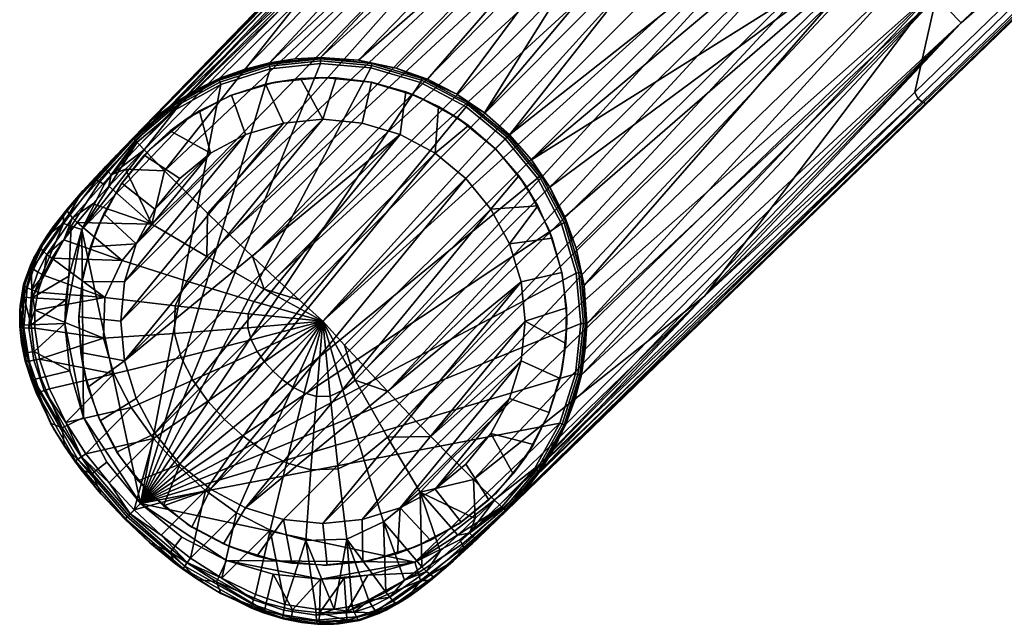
# Model space of a CAD drawing. Header units: millimetres. Extents: x -341 to 341, y -297 to 480.
# Tile 1 of 256: x -297 to -227, y -297 to -254. Entities that reach past the tile are written whole.
import ezdxf

# ---------------------------------------------------------------- set-up
doc = ezdxf.new("R2010")
doc.units = ezdxf.units.MM
doc.layers.add('RIM nozky', color=250, linetype='Continuous')
doc.layers.add('RIM podnoz', color=7, linetype='Continuous')

msp = doc.modelspace()

# ---------------------------------------------------------------- meshes
at = {"layer": 'RIM nozky'}
mesh = msp.add_polyface(dxfattribs=at)
corners = [(-275.667, -290.167), (-275.347, -293.164, 3), (-277.898, -293.024, 3), (-278.495, -289.888), (-280.401, -292.514, 3), (-282.804, -291.645, 3), (-281.215, -289.063), (-285.054, -290.435, 3), (-283.722, -287.723), (-287.104, -288.911, 3), (-285.919, -285.92), (-288.911, -287.105, 3), (-290.435, -285.054, 3), (-287.723, -283.722), (-291.645, -282.804, 3), (-289.062, -281.215), (-289.888, -278.495), (-293.023, -277.898, 3), (-293.164, -275.347, 3), (-290.167, -275.667), (-292.931, -272.803, 3), (-289.888, -272.838), (-292.514, -280.401, 3), (-292.33, -270.32, 3), (-289.062, -270.118), (-291.374, -267.95, 3), (-290.083, -265.746, 3), (-287.723, -267.611), (-285.919, -265.413), (-288.484, -263.752, 3), (-286.613, -262.013, 3), (-283.722, -263.61), (-284.508, -260.565, 3), (-282.215, -259.438, 3), (-281.215, -262.27), (-278.495, -261.445), (-279.783, -258.657, 3), (-277.262, -258.24, 3), (-275.667, -261.167), (-289.062, -281.215), (-270.118, -262.27), (-287.723, -283.722), (-285.919, -285.92), (-267.611, -263.61), (-289.888, -278.495), (-281.215, -262.27), (-289.888, -272.838), (-289.062, -270.118), (-278.495, -261.445), (-290.167, -275.667), (-275.667, -261.167), (-265.414, -265.413), (-283.722, -287.723), (-263.61, -267.611), (-281.215, -289.063), (-283.722, -263.61), (-287.723, -267.611), (-272.837, -261.445), (-285.919, -265.413), (-279.081, -258.503, 6), (-277.262, -258.24, 3), (-279.783, -258.657, 3), (-282.215, -259.438, 3), (-282.363, -259.499, 6), (-285.389, -261.116, 6), (-284.508, -260.565, 3), (-286.613, -262.013, 3), (-288.484, -263.752, 3), (-290.083, -265.746, 3), (-290.217, -265.944, 6), (-288.041, -263.292, 6), (-291.374, -267.95, 3), (-291.834, -268.97, 6), (-292.83, -272.252, 6), (-292.33, -270.32, 3), (-292.931, -272.803, 3), (-293.164, -275.347, 3), (-293.023, -277.898, 3), (-292.83, -279.081, 6), (-293.167, -275.667, 6), (-292.514, -280.401, 3), (-275.667, -258.167, 6), (-291.645, -282.804, 3), (-290.435, -285.054, 3), (-290.217, -285.389, 6), (-291.834, -282.364, 6), (-288.911, -287.105, 3), (-288.041, -288.041, 6), (-287.104, -288.911, 3), (-285.054, -290.435, 3), (-285.389, -290.217, 6), (-282.363, -291.834, 6), (-282.804, -291.645, 3), (-280.401, -292.514, 3), (-277.898, -293.024, 3), (-275.347, -293.164, 3), (-275.667, -293.167, 6), (-279.081, -292.83, 6)]
mesh.append_faces([[corners[k] for k in face] for face in [(0, 1, 2, 3), (3, 4, 5, 6), (6, 5, 7, 8), (3, 2, 4, 4), (8, 7, 9, 9), (9, 10, 8, 8), (10, 11, 12, 13), (13, 12, 14, 15), (16, 17, 18, 19), (19, 18, 20, 21), (15, 14, 22, 16), (21, 20, 23, 24), (9, 11, 10, 10), (24, 25, 26, 27), (28, 29, 30, 31), (31, 32, 33, 34), (27, 26, 29, 28), (35, 36, 37, 38), (34, 33, 36, 35), (17, 16, 22, 22), (24, 23, 25, 25), (32, 31, 30, 30), (39, 40, 41, 41), (42, 41, 43, 43), (39, 44, 40, 40), (45, 46, 47, 47), (46, 48, 49, 49), (44, 49, 50, 50), (42, 51, 52, 52), (52, 53, 54, 54), (55, 47, 56, 56), (47, 55, 45, 45), (45, 48, 46, 46), (49, 48, 50, 50), (57, 40, 44, 44), (44, 50, 57, 57), (55, 56, 58, 58), (59, 60, 61, 61), (61, 62, 63, 59), (64, 65, 66, 66), (67, 68, 69, 70), (68, 71, 72, 69), (70, 66, 67, 67), (73, 74, 75, 75), (76, 77, 78, 79), (78, 77, 80, 80), (75, 76, 79, 73), (72, 71, 74, 74), (62, 65, 64, 63), (59, 81, 60, 60), (70, 64, 66, 66), (72, 74, 73, 73), (82, 83, 84, 85), (86, 84, 83, 83), (85, 78, 80, 82), (84, 86, 87, 87), (88, 89, 90, 87), (91, 92, 93, 93), (89, 92, 91, 90), (94, 95, 96, 97), (97, 93, 94, 94), (97, 91, 93, 93), (86, 88, 87, 87)]])
mesh = msp.add_polyface(dxfattribs=at)
corners = [(-265.414, -265.413), (-263.292, -263.292, 3), (-261.622, -265.226, 3), (-263.61, -267.611), (-259.209, -269.715, 3), (-262.27, -270.118), (-260.251, -267.382, 3), (-261.445, -272.838), (-258.519, -272.174, 3), (-258.193, -274.708, 3), (-261.167, -275.667), (-258.239, -277.262, 3), (-258.657, -279.783, 3), (-261.445, -278.495), (-259.438, -282.216, 3), (-262.27, -281.215), (-263.61, -283.722), (-262.013, -286.613, 3), (-263.752, -288.485, 3), (-265.414, -285.92), (-265.746, -290.083, 3), (-267.611, -287.723), (-260.564, -284.509, 3), (-270.118, -289.063), (-270.319, -292.33, 3), (-272.803, -292.931, 3), (-272.837, -289.888), (-275.347, -293.164, 3), (-275.667, -290.167), (-267.95, -291.374, 3), (-272.837, -261.445), (-272.174, -258.519, 3), (-269.714, -259.21, 3), (-270.118, -262.27), (-267.382, -260.252, 3), (-267.611, -263.61), (-275.667, -261.167), (-274.708, -258.193, 3), (-265.226, -261.622, 3), (-277.262, -258.24, 3), (-275.667, -290.167), (-278.495, -289.888), (-261.445, -272.838), (-272.837, -289.888), (-261.167, -275.667), (-281.215, -289.063), (-270.118, -289.063), (-262.27, -281.215), (-267.611, -287.723), (-263.61, -283.722), (-265.414, -285.92), (-261.445, -278.495), (-267.611, -263.61), (-287.723, -283.722), (-270.118, -262.27), (-285.919, -285.92), (-265.414, -265.413), (-262.27, -270.118), (-263.61, -267.611), (-283.722, -287.723), (-263.292, -263.292, 3), (-265.226, -261.622, 3), (-265.944, -261.116, 6), (-263.292, -263.292, 6), (-268.969, -259.499, 6), (-267.382, -260.252, 3), (-269.714, -259.21, 3), (-272.174, -258.519, 3), (-274.708, -258.193, 3), (-275.667, -258.167, 6), (-272.252, -258.503, 6), (-277.262, -258.24, 3), (-272.252, -292.83, 6), (-272.803, -292.931, 3), (-270.319, -292.33, 3), (-268.969, -291.834, 6), (-267.95, -291.374, 3), (-275.347, -293.164, 3), (-275.667, -293.167, 6), (-265.746, -290.083, 3), (-263.752, -288.485, 3), (-263.292, -288.041, 6), (-265.944, -290.217, 6), (-261.116, -285.389, 6), (-262.013, -286.613, 3), (-260.564, -284.509, 3), (-259.438, -282.216, 3), (-259.499, -282.364, 6), (-258.502, -279.081, 6), (-258.657, -279.783, 3), (-258.239, -277.262, 3), (-258.193, -274.708, 3), (-258.519, -272.174, 3), (-258.502, -272.252, 6), (-258.167, -275.667, 6), (-259.209, -269.715, 3), (-259.499, -268.97, 6), (-261.622, -265.226, 3), (-261.116, -265.944, 6), (-260.251, -267.382, 3)]
mesh.append_faces([[corners[k] for k in face] for face in [(0, 1, 2, 3), (4, 5, 6, 6), (6, 5, 3, 3), (7, 8, 9, 10), (3, 2, 6, 6), (10, 11, 12, 13), (5, 4, 8, 7), (13, 12, 14, 15), (16, 17, 18, 19), (19, 18, 20, 21), (15, 14, 22, 16), (23, 24, 25, 26), (26, 25, 27, 28), (21, 20, 29, 23), (10, 9, 11, 11), (16, 22, 17, 17), (24, 23, 29, 29), (30, 31, 32, 33), (33, 32, 34, 35), (36, 37, 31, 30), (35, 38, 1, 0), (36, 39, 37, 37), (35, 34, 38, 38), (40, 41, 42, 42), (43, 40, 44, 44), (45, 42, 41, 41), (46, 47, 48, 48), (48, 49, 50, 50), (43, 51, 46, 46), (52, 53, 54, 54), (55, 52, 56, 56), (51, 47, 46, 46), (47, 49, 48, 48), (51, 43, 44, 44), (42, 45, 57, 57), (44, 40, 42, 42), (57, 45, 58, 58), (59, 56, 58, 58), (60, 61, 62, 63), (64, 65, 66, 66), (62, 61, 65, 65), (67, 68, 69, 70), (69, 68, 71, 71), (66, 67, 70, 64), (62, 65, 64, 64), (72, 73, 74, 74), (75, 74, 76, 76), (77, 73, 72, 78), (79, 80, 81, 82), (83, 84, 85, 85), (85, 86, 87, 83), (81, 80, 84, 84), (88, 89, 90, 90), (91, 92, 93, 94), (92, 95, 96, 93), (94, 90, 91, 91), (86, 89, 88, 87), (76, 79, 82, 75), (75, 72, 74, 74), (83, 81, 84, 84), (88, 90, 94, 94), (97, 98, 99, 99), (97, 60, 63, 98), (98, 96, 95, 99)]])
at = {"layer": 'RIM podnoz'}
mesh = msp.add_polyface(dxfattribs=at)
corners = [(-270.416, -257.501, 13.404), (-247.934, -235.009, 17.634), (-268.17, -258.303, 13.54), (-260.007, -265.21, 11), (-260.123, -265.287, 8.485), (-262.45, -262.45, 8.485), (-262.352, -262.352, 11), (-262.291, -262.291, 13.718), (-260.712, -264.083, 13.698), (-260.036, -232.454, 32.09), (-260.035, -232.34, 31.541), (-289.297, -262.524, 25.353), (-259.684, -232.992, 33.05), (-259.917, -232.679, 32.616), (-288.83, -263.008, 26.862), (-289.08, -262.749, 26.438), (-289.242, -262.581, 25.918), (-273.865, -248.283, 30.277), (-259.235, -233.211, 33.375), (-265.21, -260.007, 11), (-265.287, -260.123, 8.485), (-268.54, -258.237, 11), (-268.593, -258.366, 8.485), (-272.156, -257.167, 11), (-272.182, -257.303, 8.485), (-275.838, -256.837, 11), (-275.837, -256.977, 8.485), (-264.083, -260.713, 13.698), (-262.585, -262.585, 6), (-265.393, -260.281, 6), (-268.665, -258.543, 6), (-272.217, -257.491, 6), (-275.835, -257.167, 6), (-270.416, -257.501, 13.404), (-266.051, -259.379, 13.638), (-268.17, -258.303, 13.54), (-273.103, -256.921, 13.94), (-275.839, -256.756, 13.493), (-275.839, -256.74, 14.513), (-287.018, -264.862, 28.095), (-251.67, -231.501, 35.997), (-282.342, -269.466, 30.142), (-248.123, -234.489, 37.328), (-283.938, -267.921, 29.578), (-246.309, -236.033, 37.81), (-280.713, -271.016, 30.587), (-279.055, -272.569, 30.911), (-244.476, -237.603, 38.164), (-251.959, -251.959, 36.146), (-242.634, -239.191, 38.388), (-275.667, -275.667, 31.194), (-289.225, -262.45, 15.634), (-222.412, -193.535, 29.811), (-287.853, -261.176, 15.846), (-289.225, -262.45, 15.634), (-286.353, -260.038, 15.934), (-281.3, -257.591, 15.538), (-283.055, -258.234, 15.766), (-254.25, -229.879, 21.046), (-279.504, -257.127, 15.239), (-252.38, -231.673, 19.632), (-277.679, -256.843, 14.891), (-250.266, -233.39, 18.491), (-273.103, -256.921, 13.94), (-275.839, -256.74, 14.513), (-247.934, -235.009, 17.634), (-270.416, -257.501, 13.404)]
mesh.append_faces([[corners[k] for k in face] for face in [(0, 1, 2, 2), (3, 4, 5, 6), (3, 6, 7, 8), (9, 10, 11, 11), (12, 13, 14, 14), (15, 14, 13, 13), (16, 13, 9, 9), (14, 17, 12, 12), (17, 18, 12, 12), (19, 6, 5, 20), (21, 19, 20, 22), (23, 21, 22, 24), (25, 23, 24, 26), (19, 27, 7, 6), (5, 28, 29, 20), (20, 29, 30, 22), (31, 24, 22, 30), (24, 31, 32, 26), (33, 21, 23, 23), (34, 19, 21, 21), (34, 27, 19, 19), (35, 34, 21, 21), (36, 23, 37, 37), (35, 21, 33, 33), (23, 36, 33, 33), (37, 38, 36, 36), (17, 39, 40, 40), (41, 42, 43, 43), (44, 41, 45, 45), (46, 47, 45, 45), (48, 49, 50, 50), (49, 47, 46, 46), (51, 11, 10, 10), (52, 53, 54, 54), (52, 55, 53, 53), (56, 57, 58, 58), (59, 56, 58, 58), (52, 58, 55, 55), (60, 61, 59, 59), (62, 63, 64, 64), (65, 66, 63, 63), (64, 61, 60, 60), (58, 60, 59, 59)]])
mesh = msp.add_polyface(dxfattribs=at)
corners = [(-258.303, -268.17, 13.54), (-235.009, -247.934, 17.634), (-257.5, -270.416, 13.404), (-259.378, -266.051, 13.638), (-260.712, -264.083, 13.698), (-262.291, -262.291, 13.718), (-200.969, -213.908, 24.036), (-264.083, -260.713, 13.698), (-213.908, -200.969, 24.036), (-247.934, -235.009, 17.634), (-266.051, -259.379, 13.638), (-268.17, -258.303, 13.54), (-232.992, -259.684, 33.05), (-263.008, -288.83, 26.862), (-232.679, -259.916, 32.616), (-262.581, -289.242, 25.918), (-232.454, -260.036, 32.09), (-258.237, -268.54, 11), (-258.366, -268.593, 8.485), (-260.123, -265.287, 8.485), (-260.007, -265.21, 11), (-257.167, -272.156, 11), (-257.303, -272.182, 8.485), (-258.542, -268.665, 6), (-260.281, -265.393, 6), (-257.491, -272.217, 6), (-257.5, -270.416, 13.404), (-259.378, -266.051, 13.638), (-260.712, -264.083, 13.698), (-258.303, -268.17, 13.54), (-269.466, -282.342, 30.142), (-267.921, -283.938, 29.578), (-234.489, -248.123, 37.328), (-231.501, -251.67, 35.997), (-271.016, -280.713, 30.587), (-236.033, -246.309, 37.81), (-237.603, -244.476, 38.164), (-272.568, -279.055, 30.911), (-251.959, -251.959, 36.146), (-275.667, -275.667, 31.194), (-239.191, -242.634, 38.388), (-228.252, -228.252, 41.098), (-259.917, -232.679, 32.616), (-230.649, -202.501, 38.816), (-230.772, -202.272, 38.285), (-260.036, -232.454, 32.09), (-259.684, -232.992, 33.05), (-230.411, -202.821, 39.252), (-230.772, -202.157, 37.731), (-260.035, -232.34, 31.541), (-259.235, -233.211, 33.375), (-244.606, -218.138, 36.473), (-283.938, -267.921, 29.578), (-248.123, -234.489, 37.328), (-251.67, -231.501, 35.997), (-273.865, -248.283, 30.277), (-217.676, -196.788, 43.18), (-280.713, -271.016, 30.587), (-244.476, -237.603, 38.164), (-246.309, -236.033, 37.81), (-282.342, -269.466, 30.142), (-277.372, -274.12, 31.114), (-242.634, -239.191, 38.388), (-289.225, -262.45, 15.634), (-222.412, -193.535, 29.811), (-193.535, -222.412, 29.811), (-261.176, -287.853, 15.846), (-260.038, -286.353, 15.934), (-233.39, -250.266, 18.491), (-256.74, -275.839, 14.513), (-256.921, -273.103, 13.94), (-235.009, -247.934, 17.634), (-257.5, -270.416, 13.404), (-275.839, -256.74, 14.513), (-252.38, -231.673, 19.632), (-250.266, -233.39, 18.491), (-273.103, -256.921, 13.94), (-247.934, -235.009, 17.634)]
mesh.append_faces([[corners[k] for k in face] for face in [(0, 1, 2, 2), (1, 0, 3, 3), (1, 3, 4, 4), (5, 6, 4, 4), (7, 8, 5, 5), (9, 7, 10, 10), (10, 11, 9, 9), (12, 13, 14, 14), (15, 16, 14, 14), (17, 18, 19, 20), (21, 22, 18, 17), (19, 18, 23, 24), (25, 23, 18, 22), (26, 21, 17, 17), (27, 17, 20, 20), (27, 20, 28, 28), (29, 17, 27, 27), (29, 26, 17, 17), (30, 31, 32, 32), (31, 33, 32, 32), (34, 35, 36, 36), (30, 32, 35, 35), (37, 34, 36, 36), (38, 39, 40, 40), (40, 37, 36, 36), (40, 41, 38, 38), (42, 43, 44, 45), (46, 47, 43, 42), (44, 48, 49, 45), (47, 46, 50, 51), (52, 53, 54, 54), (55, 54, 50, 50), (56, 51, 54, 54), (50, 54, 51, 51), (57, 58, 59, 59), (60, 59, 53, 53), (61, 39, 62, 62), (63, 49, 64, 64), (65, 66, 67, 67), (68, 69, 70, 70), (71, 70, 72, 72), (73, 74, 75, 75), (76, 75, 77, 77)]])
mesh = msp.add_polyface(dxfattribs=at)
corners = [(-260.712, -264.083, 13.698), (-200.969, -213.908, 24.036), (-235.009, -247.934, 17.634), (-262.291, -262.291, 13.718), (-213.908, -200.969, 24.036), (-264.083, -260.713, 13.698), (-247.934, -235.009, 17.634), (-202.5, -230.649, 38.816), (-202.272, -230.772, 38.285), (-172.09, -201.508, 44.482), (-172.322, -201.382, 45.017), (-232.679, -259.916, 32.616), (-232.454, -260.036, 32.09), (-232.992, -259.684, 33.05), (-202.82, -230.411, 39.252), (-202.157, -230.772, 37.731), (-171.974, -201.51, 43.922), (-232.34, -260.035, 31.541), (-262.523, -289.297, 25.353), (-172.647, -201.139, 45.455), (-187.992, -215.348, 42.669), (-203.065, -229.977, 39.571), (-218.138, -244.606, 36.473), (-233.21, -259.235, 33.375), (-248.283, -273.865, 30.277), (-199.634, -213.736, 44.565), (-234.489, -248.123, 37.328), (-231.501, -251.67, 35.997), (-196.788, -217.677, 43.18), (-202.643, -209.745, 45.445), (-237.603, -244.476, 38.164), (-236.033, -246.309, 37.81), (-204.194, -207.75, 45.687), (-239.191, -242.634, 38.388), (-228.252, -228.252, 41.098), (-262.45, -289.225, 15.634), (-193.535, -222.412, 29.811), (-209.745, -202.643, 45.445), (-246.309, -236.033, 37.81), (-244.476, -237.603, 38.164), (-213.736, -199.635, 44.565), (-248.123, -234.489, 37.328), (-207.75, -204.194, 45.687), (-242.634, -239.191, 38.388), (-251.959, -251.959, 36.146), (-197.596, -218.927, 26.242), (-195.638, -220.875, 27.868), (-229.879, -254.25, 21.046), (-231.673, -252.38, 19.632), (-199.381, -216.592, 24.959), (-233.39, -250.266, 18.491), (-193.535, -222.412, 29.811), (-260.038, -286.353, 15.934), (-257.126, -279.504, 15.239), (-256.74, -275.839, 14.513), (-235.009, -247.934, 17.634), (-200.969, -213.908, 24.036), (-256.921, -273.103, 13.94), (-216.592, -199.382, 24.959), (-213.908, -200.969, 24.036), (-247.934, -235.009, 17.634), (-250.266, -233.39, 18.491)]
mesh.append_faces([[corners[k] for k in face] for face in [(0, 1, 2, 2), (1, 3, 4, 4), (5, 6, 4, 4), (7, 8, 9, 10), (11, 12, 8, 7), (13, 11, 7, 14), (15, 16, 9, 8), (8, 12, 17, 15), (12, 18, 17, 17), (19, 20, 21, 14), (14, 21, 22, 22), (14, 22, 23, 13), (24, 13, 23, 23), (25, 26, 27, 28), (29, 30, 31, 31), (31, 26, 25, 25), (29, 31, 25, 25), (32, 33, 30, 29), (24, 23, 27, 27), (21, 28, 22, 22), (28, 21, 20, 20), (28, 27, 22, 22), (23, 22, 27, 27), (34, 33, 32, 32), (35, 36, 17, 17), (36, 15, 17, 17), (36, 16, 15, 15), (37, 38, 39, 39), (38, 40, 41, 41), (37, 40, 38, 38), (42, 37, 39, 43), (34, 42, 43, 43), (43, 44, 34, 34), (45, 46, 47, 48), (49, 45, 48, 50), (46, 51, 47, 47), (51, 52, 47, 47), (47, 53, 48, 48), (54, 50, 48, 48), (49, 50, 55, 56), (57, 55, 50, 50), (58, 59, 60, 61)]])
mesh = msp.add_polyface(dxfattribs=at)
corners = [(-262.581, -289.242, 25.918), (-262.523, -289.297, 25.353), (-232.454, -260.036, 32.09), (-262.749, -289.079, 26.438), (-232.679, -259.916, 32.616), (-263.008, -288.83, 26.862), (-232.992, -259.684, 33.05), (-248.283, -273.865, 30.277), (-263.355, -288.495, 27.179), (-256.837, -275.838, 11), (-256.977, -275.837, 8.485), (-257.303, -272.182, 8.485), (-257.167, -272.156, 11), (-257.234, -279.514, 11), (-257.37, -279.485, 8.485), (-257.154, -279.53, 13.493), (-256.756, -275.839, 13.493), (-258.37, -283.109, 11), (-258.498, -283.054, 8.485), (-258.295, -283.141, 13.493), (-260.2, -286.407, 11), (-260.314, -286.327, 8.485), (-260.133, -286.453, 13.493), (-257.167, -275.835, 6), (-257.491, -272.217, 6), (-257.557, -279.446, 6), (-258.673, -282.979, 6), (-260.471, -286.219, 6), (-256.921, -273.103, 13.94), (-257.5, -270.416, 13.404), (-256.74, -275.839, 14.513), (-256.843, -277.679, 14.891), (-257.126, -279.504, 15.239), (-257.59, -281.3, 15.538), (-258.234, -283.055, 15.766), (-259.052, -284.747, 15.904), (-260.038, -286.353, 15.934), (-261.176, -287.853, 15.846), (-264.862, -287.018, 28.095), (-231.501, -251.67, 35.997), (-266.385, -285.498, 28.895), (-267.921, -283.938, 29.578), (-262.45, -289.225, 15.634), (-232.34, -260.035, 31.541), (-193.535, -222.412, 29.811), (-262.45, -289.225, 15.634), (-261.176, -287.853, 15.846), (-229.879, -254.25, 21.046), (-260.038, -286.353, 15.934), (-259.052, -284.747, 15.904), (-257.59, -281.3, 15.538), (-258.234, -283.055, 15.766), (-257.126, -279.504, 15.239), (-231.673, -252.38, 19.632), (-256.843, -277.679, 14.891), (-256.74, -275.839, 14.513)]
mesh.append_faces([[corners[k] for k in face] for face in [(0, 1, 2, 2), (3, 4, 5, 5), (4, 3, 0, 0), (5, 6, 7, 7), (7, 8, 5, 5), (9, 10, 11, 12), (13, 14, 10, 9), (15, 13, 9, 16), (17, 18, 14, 13), (19, 17, 13, 15), (20, 21, 18, 17), (22, 20, 17, 19), (11, 10, 23, 24), (25, 23, 10, 14), (26, 25, 14, 18), (27, 26, 18, 21), (16, 9, 12, 12), (28, 16, 12, 12), (12, 29, 28, 28), (30, 31, 16, 16), (16, 28, 30, 30), (31, 32, 15, 15), (15, 16, 31, 31), (33, 19, 15, 15), (19, 33, 34, 34), (32, 33, 15, 15), (22, 19, 35, 35), (35, 36, 22, 22), (19, 34, 35, 35), (22, 36, 37, 37), (7, 38, 8, 8), (7, 39, 38, 38), (39, 40, 38, 38), (39, 41, 40, 40), (42, 43, 1, 1), (44, 45, 46, 46), (47, 48, 49, 49), (50, 47, 51, 51), (47, 49, 51, 51), (52, 47, 50, 50), (53, 52, 54, 54), (55, 53, 54, 54)]])
mesh = msp.add_polyface(dxfattribs=at)
corners = [(-289.242, -262.581, 25.918), (-260.036, -232.454, 32.09), (-289.297, -262.524, 25.353), (-259.917, -232.679, 32.616), (-289.08, -262.749, 26.438), (-273.865, -248.283, 30.277), (-288.83, -263.008, 26.862), (-288.495, -263.355, 27.179), (-287.931, -268.692, 28.34), (-283.984, -271.02, 29.781), (-283.938, -267.921, 29.578), (-285.498, -266.385, 28.895), (-287.018, -264.862, 28.095), (-289.828, -264.743, 26.897), (-291.007, -265.98, 26.642), (-279.514, -257.234, 11), (-275.838, -256.837, 11), (-275.837, -256.977, 8.485), (-279.485, -257.37, 8.485), (-279.53, -257.154, 13.493), (-275.839, -256.756, 13.493), (-283.109, -258.37, 11), (-283.054, -258.498, 8.485), (-283.142, -258.295, 13.493), (-286.407, -260.2, 11), (-286.327, -260.314, 8.485), (-286.453, -260.133, 13.493), (-279.446, -257.557, 6), (-275.835, -257.167, 6), (-282.979, -258.673, 6), (-288.984, -262.825, 6), (-289.121, -262.694, 8.471), (-286.218, -260.471, 6), (-289.218, -262.6, 10.898), (-289.277, -262.543, 13.28), (-272.156, -257.167, 11), (-275.839, -256.74, 14.513), (-277.679, -256.843, 14.891), (-279.504, -257.127, 15.239), (-281.3, -257.591, 15.538), (-283.055, -258.234, 15.766), (-287.853, -261.176, 15.846), (-284.747, -259.052, 15.904), (-286.353, -260.038, 15.934), (-289.225, -262.45, 15.634), (-251.67, -231.501, 35.997), (-286.218, -260.471, 6), (-282.979, -258.673, 6), (-292.954, -269.08, 6), (-288.984, -262.825, 6), (-279.446, -257.557, 6), (-288.747, -288.747, 6), (-275.835, -257.167, 6), (-268.665, -258.543, 6), (-272.217, -257.491, 6), (-254.25, -229.879, 21.046), (-284.747, -259.052, 15.904), (-286.353, -260.038, 15.934), (-283.055, -258.234, 15.766)]
mesh.append_faces([[corners[k] for k in face] for face in [(0, 1, 2, 2), (3, 0, 4, 4), (5, 6, 7, 7), (8, 9, 10, 11), (8, 11, 12, 12), (12, 13, 8, 8), (12, 7, 13, 13), (13, 14, 8, 8), (15, 16, 17, 18), (19, 20, 16, 15), (21, 15, 18, 22), (23, 19, 15, 21), (24, 21, 22, 25), (26, 23, 21, 24), (27, 18, 17, 28), (29, 22, 18, 27), (30, 31, 25, 32), (32, 25, 22, 29), (24, 25, 31, 33), (33, 34, 26, 24), (20, 35, 16, 16), (36, 20, 37, 37), (37, 19, 38, 38), (19, 37, 20, 20), (39, 19, 23, 23), (23, 40, 39, 39), (38, 19, 39, 39), (34, 41, 26, 26), (26, 42, 23, 23), (42, 26, 43, 43), (23, 42, 40, 40), (26, 41, 43, 43), (41, 34, 44, 44), (5, 7, 12, 12), (45, 12, 11, 11), (45, 11, 10, 10), (46, 47, 48, 48), (48, 49, 46, 46), (50, 51, 47, 47), (51, 50, 52, 52), (53, 51, 54, 54), (55, 56, 57, 57), (55, 58, 56, 56)]])
mesh = msp.add_polyface(dxfattribs=at)
corners = [(-262.749, -289.079, 26.438), (-263.008, -288.83, 26.862), (-265.152, -290.862, 26.442), (-264.743, -289.828, 26.897), (-263.355, -288.495, 27.179), (-264.876, -291.12, 26.004), (-262.581, -289.242, 25.918), (-264.708, -291.285, 25.474), (-263.751, -290.477, 25.104), (-262.523, -289.297, 25.353), (-262.543, -289.277, 13.28), (-262.45, -289.225, 15.634), (-264.563, -291.253, 15.619), (-272.786, -285.419, 29.447), (-274.242, -280.607, 30.568), (-275.137, -281.031, 30.43), (-274.563, -286.26, 29.173), (-271.313, -290.059, 27.844), (-273.95, -291.308, 27.438), (-273.352, -279.884, 30.736), (-275.667, -275.667, 31.194), (-271.02, -283.984, 29.781), (-268.691, -287.931, 28.34), (-274.12, -277.372, 31.114), (-272.568, -279.055, 30.911), (-271.016, -280.713, 30.587), (-269.466, -282.342, 30.142), (-266.385, -285.498, 28.895), (-267.921, -283.938, 29.578), (-264.862, -287.018, 28.095), (-265.98, -291.008, 26.642), (-262.45, -262.45, 8.485), (-260.123, -265.287, 8.485), (-260.281, -265.393, 6), (-262.585, -262.585, 6), (-262.825, -288.984, 6), (-260.471, -286.219, 6), (-260.314, -286.327, 8.485), (-262.693, -289.121, 8.471), (-260.2, -286.407, 11), (-262.6, -289.218, 10.898), (-260.133, -286.453, 13.493), (-261.176, -287.853, 15.846), (-236.033, -246.309, 37.81), (-239.191, -242.634, 38.388), (-242.634, -239.191, 38.388), (-279.055, -272.569, 30.911), (-277.372, -274.12, 31.114), (-260.471, -286.219, 6), (-269.08, -292.954, 6), (-258.673, -282.979, 6), (-262.825, -288.984, 6), (-257.557, -279.446, 6), (-288.747, -288.747, 6), (-257.167, -275.835, 6), (-257.491, -272.217, 6), (-258.542, -268.665, 6), (-260.281, -265.393, 6), (-262.585, -262.585, 6), (-265.393, -260.281, 6), (-268.665, -258.543, 6)]
mesh.append_faces([[corners[k] for k in face] for face in [(0, 1, 2, 2), (3, 2, 4, 4), (4, 2, 1, 1), (2, 5, 0, 0), (6, 0, 5, 7), (6, 8, 9, 9), (10, 11, 12, 12), (13, 14, 15, 16), (17, 13, 16, 18), (19, 20, 14, 14), (13, 21, 19, 14), (17, 22, 21, 13), (23, 20, 19, 19), (19, 24, 23, 23), (19, 25, 24, 24), (21, 26, 25, 19), (22, 27, 28, 21), (26, 21, 28, 28), (22, 29, 27, 27), (29, 22, 3, 3), (29, 3, 4, 4), (3, 22, 30, 30), (31, 32, 33, 34), (35, 36, 37, 38), (39, 40, 38, 37), (40, 39, 41, 10), (10, 41, 42, 42), (42, 11, 10, 10), (43, 25, 26, 26), (44, 23, 24, 24), (23, 44, 20, 20), (11, 9, 8, 8), (45, 46, 47, 47), (48, 49, 50, 50), (49, 48, 51, 51), (52, 50, 53, 53), (54, 53, 55, 55), (53, 54, 52, 52), (56, 55, 53, 53), (57, 56, 53, 53), (57, 53, 58, 58), (59, 53, 60, 60)]])
mesh = msp.add_polyface(dxfattribs=at)
corners = [(-293.87, -267.95, 25.39), (-295.761, -270.616, 24.909), (-295.475, -270.868, 25.34), (-293.624, -268.241, 25.822), (-294, -267.738, 24.872), (-295.919, -270.423, 24.392), (-295.712, -272.369, 25.427), (-295.104, -271.146, 25.638), (-294.245, -269.812, 25.882), (-296.112, -272.14, 25.128), (-296.51, -273.98, 10.774), (-294.273, -268.66, 10.856), (-293.724, -268.835, 8.44), (-292.954, -269.08, 6), (-293.881, -272.433, 6), (-294.103, -274.131, 6), (-294.166, -275.835, 6), (-296.6, -275.918, 10.771), (-280.812, -277.002, 30.258), (-280.388, -277.824, 30.216), (-275.667, -275.667, 31.194), (-281.06, -276.131, 30.323), (-281.031, -275.137, 30.43), (-286.26, -274.563, 29.173), (-286.318, -276.536, 28.961), (-291.308, -273.95, 27.438), (-291.394, -276.878, 27.123), (-280.607, -274.242, 30.568), (-285.418, -272.786, 29.447), (-290.059, -271.313, 27.844), (-279.884, -273.352, 30.736), (-283.984, -271.02, 29.781), (-296.322, -274.862, 25.071), (-287.931, -268.692, 28.34), (-277.372, -274.12, 31.114), (-279.055, -272.569, 30.911), (-280.713, -271.016, 30.587), (-282.342, -269.466, 30.142), (-283.938, -267.921, 29.578), (-293.296, -268.571, 26.119), (-296.333, -276.162, 24.925), (-296.115, -273.569, 25.242), (-295.431, -269.511, 15.619), (-295.94, -270.308, 23.851), (-295.006, -268.902, 24.094), (-293.881, -272.433, 6), (-294.166, -275.835, 6), (-294.103, -274.131, 6), (-292.954, -269.08, 6), (-292.831, -282.567, 6), (-282.979, -258.673, 6), (-288.747, -288.747, 6), (-275.835, -257.167, 6), (-272.217, -257.491, 6), (-265.393, -260.281, 6), (-262.585, -262.585, 6)]
mesh.append_faces([[corners[k] for k in face] for face in [(0, 1, 2, 3), (4, 5, 1, 0), (2, 6, 7, 7), (8, 2, 7, 7), (9, 6, 2, 2), (3, 2, 8, 8), (10, 11, 12, 12), (12, 13, 14, 14), (10, 12, 14, 14), (14, 15, 10, 10), (15, 16, 17, 17), (18, 19, 20, 20), (21, 18, 20, 20), (22, 21, 20, 20), (23, 24, 21, 22), (25, 26, 24, 23), (27, 22, 20, 20), (28, 23, 22, 27), (29, 25, 23, 28), (30, 27, 20, 20), (28, 27, 30, 31), (25, 32, 26, 26), (29, 7, 25, 25), (29, 28, 31, 33), (34, 30, 20, 20), (30, 34, 35, 35), (30, 35, 36, 36), (31, 30, 36, 37), (37, 38, 31, 31), (39, 29, 33, 33), (26, 32, 40, 40), (41, 32, 25, 25), (6, 25, 7, 7), (29, 8, 7, 7), (6, 41, 25, 25), (39, 8, 29, 29), (42, 43, 44, 44), (45, 46, 47, 47), (46, 45, 48, 48), (48, 49, 46, 46), (50, 51, 48, 48), (52, 53, 51, 51), (54, 55, 51, 51)]])
mesh = msp.add_polyface(dxfattribs=at)
corners = [(-291.12, -264.877, 26.004), (-293.87, -267.95, 25.39), (-293.624, -268.241, 25.822), (-290.862, -265.152, 26.442), (-294.245, -269.812, 25.882), (-293.296, -268.571, 26.119), (-292.17, -267.249, 26.383), (-291.007, -265.98, 26.642), (-289.828, -264.743, 26.897), (-289.08, -262.749, 26.438), (-288.83, -263.008, 26.862), (-288.495, -263.355, 27.179), (-291.285, -264.708, 25.474), (-294, -267.738, 24.872), (-295.006, -268.902, 24.094), (-295.919, -270.423, 24.392), (-294.006, -267.624, 24.33), (-292.844, -266.276, 24.592), (-289.242, -262.581, 25.918), (-290.477, -263.751, 25.104), (-291.663, -264.993, 24.85), (-289.297, -262.524, 25.353), (-293.724, -268.835, 8.44), (-294.273, -268.66, 10.856), (-291.902, -265.548, 10.89), (-291.669, -265.671, 8.465), (-289.277, -262.543, 13.28), (-291.252, -264.563, 15.619), (-289.225, -262.45, 15.634), (-292.896, -266.335, 15.619), (-295.431, -269.511, 15.619), (-294.273, -267.949, 15.619), (-289.218, -262.6, 10.898), (-289.121, -262.694, 8.471), (-288.984, -262.825, 6), (-291.343, -265.844, 6), (-292.954, -269.08, 6), (-287.931, -268.692, 28.34), (-288.984, -262.825, 6), (-292.954, -269.08, 6), (-291.343, -265.844, 6)]
mesh.append_faces([[corners[k] for k in face] for face in [(0, 1, 2, 3), (2, 4, 5, 5), (3, 2, 6, 7), (3, 7, 8, 8), (9, 3, 10, 10), (8, 11, 3, 3), (11, 10, 3, 3), (3, 9, 0, 0), (6, 2, 5, 5), (1, 0, 12, 13), (14, 15, 13, 13), (13, 16, 14, 14), (16, 13, 17, 17), (18, 12, 0, 9), (19, 12, 18, 18), (20, 17, 12, 12), (12, 19, 20, 20), (18, 21, 19, 19), (13, 12, 17, 17), (22, 23, 24, 25), (26, 27, 28, 28), (29, 27, 24, 24), (30, 31, 23, 23), (27, 26, 24, 24), (32, 24, 26, 26), (31, 29, 23, 23), (24, 32, 33, 25), (23, 29, 24, 24), (34, 35, 25, 33), (35, 36, 22, 25), (37, 7, 6, 6), (5, 37, 6, 6), (27, 19, 28, 28), (31, 16, 29, 29), (29, 20, 27, 27), (14, 31, 30, 30), (29, 17, 20, 20), (28, 19, 21, 21), (27, 20, 19, 19), (31, 14, 16, 16), (16, 17, 29, 29), (38, 39, 40, 40)]])
mesh = msp.add_polyface(dxfattribs=at)
corners = [(-296.877, -273.261, 24.512), (-297.11, -276.133, 24.194), (-296.764, -276.156, 24.619), (-296.541, -273.413, 24.941), (-297.079, -273.131, 24), (-297.328, -276.095, 23.691), (-296.424, -271.926, 24.698), (-296.112, -272.14, 25.128), (-296.604, -271.756, 24.182), (-295.761, -270.616, 24.909), (-295.475, -270.868, 25.34), (-295.919, -270.423, 24.392), (-296.333, -276.162, 24.925), (-296.322, -274.862, 25.071), (-295.712, -272.369, 25.427), (-296.115, -273.569, 25.242), (-296.638, -271.646, 23.644), (-297.386, -274.547, 23.305), (-297.401, -276.045, 23.169), (-297.264, -277.309, 23.067), (-297.132, -273.037, 23.466), (-295.94, -270.308, 23.851), (-295.006, -268.902, 24.094), (-297.209, -275.939, 13.186), (-297.112, -273.942, 13.187), (-296.6, -275.918, 10.771), (-296.51, -273.98, 10.774), (-296.6, -272.01, 13.203), (-296.393, -271.125, 15.619), (-295.431, -269.511, 15.619), (-297.085, -272.885, 15.619), (-297.412, -274.882, 15.619), (-294.273, -268.66, 10.856), (-296.946, -277.921, 13.195), (-297.276, -277.206, 15.619), (-294.103, -274.131, 6), (-294.166, -275.835, 6), (-296.372, -277.844, 10.783)]
mesh.append_faces([[corners[k] for k in face] for face in [(0, 1, 2, 3), (4, 5, 1, 0), (6, 0, 3, 7), (8, 4, 0, 6), (9, 6, 7, 10), (11, 8, 6, 9), (2, 12, 13, 13), (14, 7, 3, 3), (13, 3, 2, 2), (3, 13, 15, 15), (8, 16, 4, 4), (5, 4, 17, 17), (5, 18, 19, 19), (5, 17, 18, 18), (17, 4, 20, 20), (3, 15, 14, 14), (20, 4, 16, 16), (16, 8, 11, 11), (21, 16, 11, 11), (11, 22, 21, 21), (23, 24, 25, 25), (26, 25, 24, 24), (27, 28, 29, 29), (24, 30, 27, 27), (28, 27, 30, 30), (31, 30, 24, 24), (29, 32, 27, 27), (27, 26, 24, 24), (31, 23, 33, 34), (23, 31, 24, 24), (27, 32, 26, 26), (35, 25, 26, 26), (36, 37, 25, 25), (28, 21, 29, 29), (17, 30, 31, 31), (18, 17, 31, 31), (16, 28, 30, 30), (20, 30, 17, 17), (30, 20, 16, 16), (28, 16, 21, 21), (34, 19, 18, 18), (31, 34, 18, 18)]])
mesh = msp.add_polyface(dxfattribs=at)
corners = [(-295.972, -280.743, 23.844), (-293.244, -285.572, 23.631), (-292.985, -285.396, 24.047), (-295.663, -280.642, 24.264), (-296.169, -280.794, 23.354), (-293.408, -285.677, 23.148), (-296.725, -278.522, 23.992), (-296.394, -278.469, 24.414), (-296.936, -278.538, 23.496), (-297.11, -276.133, 24.194), (-296.764, -276.156, 24.619), (-297.328, -276.095, 23.691), (-292.66, -285.17, 24.36), (-294.104, -282.921, 24.445), (-295.279, -280.503, 24.575), (-295.983, -278.387, 24.723), (-296.333, -276.162, 24.925), (-294.986, -283.351, 22.726), (-293.466, -285.705, 22.648), (-297.012, -278.518, 22.981), (-296.242, -280.793, 22.845), (-297.264, -277.309, 23.067), (-295.895, -279.726, 10.801), (-296.414, -279.85, 13.208), (-296.946, -277.921, 13.195), (-296.372, -277.844, 10.783), (-297.209, -275.939, 13.186), (-296.6, -275.918, 10.771), (-295.193, -282.985, 15.619), (-296.577, -279.921, 15.619), (-294.363, -283.302, 10.837), (-297.276, -277.206, 15.619), (-294.207, -284.625, 15.619), (-293.82, -279.231, 6), (-292.831, -282.567, 6), (-294.166, -275.835, 6), (-289.416, -281.863, 26.809), (-287.82, -284.082, 26.744), (-283.91, -281.391, 28.706), (-284.985, -279.895, 28.75), (-290.664, -279.442, 26.932), (-285.826, -278.264, 28.832), (-291.394, -276.878, 27.123), (-286.318, -276.536, 28.961), (-292.954, -269.08, 6), (-288.747, -288.747, 6), (-292.831, -282.567, 6), (-293.82, -279.231, 6), (-294.166, -275.835, 6)]
mesh.append_faces([[corners[k] for k in face] for face in [(0, 1, 2, 3), (4, 5, 1, 0), (6, 0, 3, 7), (8, 4, 0, 6), (9, 6, 7, 10), (11, 8, 6, 9), (2, 12, 13, 13), (3, 2, 13, 13), (3, 13, 14, 14), (15, 16, 10, 7), (14, 15, 7, 3), (5, 4, 17, 18), (4, 8, 19, 20), (8, 11, 21, 19), (17, 4, 20, 20), (22, 23, 24, 25), (25, 24, 26, 27), (23, 28, 29, 29), (30, 28, 23, 23), (31, 24, 23, 29), (28, 30, 32, 32), (33, 22, 25, 25), (23, 22, 30, 30), (30, 22, 33, 34), (33, 25, 35, 35), (36, 37, 38, 39), (40, 36, 39, 41), (42, 40, 41, 43), (40, 13, 36, 36), (42, 15, 40, 40), (36, 12, 37, 37), (14, 13, 40, 40), (15, 14, 40, 40), (12, 36, 13, 13), (16, 15, 42, 42), (29, 19, 31, 31), (32, 17, 28, 28), (28, 17, 29, 29), (29, 17, 20, 20), (31, 19, 21, 21), (29, 20, 19, 19), (44, 45, 46, 46), (46, 47, 48, 48)]])
mesh = msp.add_polyface(dxfattribs=at)
corners = [(-285.396, -292.985, 24.047), (-282.921, -294.105, 24.445), (-285.17, -292.66, 24.36), (-280.642, -295.663, 24.264), (-283.302, -294.363, 10.837), (-282.567, -292.831, 6), (-279.231, -293.82, 6), (-279.726, -295.895, 10.801), (-286.596, -292.224, 10.86), (-285.773, -291.162, 6), (-284.625, -294.207, 15.619), (-278.577, -279.846, 30.194), (-275.667, -275.667, 31.194), (-279.243, -279.243, 30.188), (-281.391, -283.91, 28.706), (-282.712, -282.712, 28.693), (-284.082, -287.82, 26.744), (-286.042, -286.043, 26.725), (-277.824, -280.388, 30.216), (-279.895, -284.985, 28.75), (-281.862, -289.416, 26.809), (-277.001, -280.812, 30.258), (-278.264, -285.826, 28.832), (-279.441, -290.664, 26.932), (-276.131, -281.06, 30.323), (-276.536, -286.318, 28.961), (-276.878, -291.394, 27.123), (-275.137, -281.031, 30.43), (-274.563, -286.26, 29.173), (-273.95, -291.308, 27.438), (-274.242, -280.607, 30.568), (-274.861, -296.322, 25.071), (-278.387, -295.983, 24.723), (-280.503, -295.279, 24.575), (-287.26, -291.006, 24.314), (-285.705, -293.466, 22.648), (-286.327, -293.002, 15.619), (-283.351, -294.986, 22.726), (-279.846, -278.577, 30.194), (-283.91, -281.391, 28.706), (-287.82, -284.082, 26.744), (-280.388, -277.824, 30.216), (-284.985, -279.895, 28.75), (-285.826, -278.264, 28.832), (-280.812, -277.002, 30.258), (-286.318, -276.536, 28.961), (-281.06, -276.131, 30.323), (-269.08, -292.954, 6), (-275.835, -294.166, 6), (-282.567, -292.831, 6), (-288.747, -288.747, 6), (-279.231, -293.82, 6), (-258.673, -282.979, 6)]
mesh.append_faces([[corners[k] for k in face] for face in [(0, 1, 2, 2), (3, 1, 0, 0), (4, 5, 6, 7), (8, 9, 5, 4), (8, 4, 10, 10), (11, 12, 13, 13), (14, 11, 13, 15), (16, 14, 15, 17), (18, 12, 11, 11), (19, 18, 11, 14), (20, 19, 14, 16), (21, 12, 18, 18), (22, 21, 18, 19), (23, 22, 19, 20), (24, 12, 21, 21), (25, 24, 21, 22), (26, 25, 22, 23), (27, 12, 24, 24), (28, 27, 24, 25), (29, 28, 25, 26), (30, 12, 27, 27), (23, 20, 1, 1), (29, 26, 31, 31), (26, 23, 32, 32), (20, 16, 2, 2), (33, 23, 1, 1), (32, 23, 33, 33), (2, 16, 34, 34), (2, 1, 20, 20), (35, 36, 10, 10), (10, 37, 35, 35), (2, 34, 0, 0), (38, 13, 12, 12), (39, 15, 13, 38), (40, 17, 15, 39), (41, 38, 12, 12), (42, 39, 38, 41), (43, 42, 41, 44), (45, 43, 44, 46), (47, 48, 49, 49), (47, 49, 50, 50), (49, 48, 51, 51), (52, 47, 50, 50)]])
mesh = msp.add_polyface(dxfattribs=at)
corners = [(-284.625, -294.207, 15.619), (-286.327, -293.002, 15.619), (-286.596, -292.224, 10.86), (-288.081, -291.564, 15.619), (-285.773, -291.162, 6), (-289.594, -289.594, 10.868), (-288.747, -288.747, 6), (-289.877, -289.878, 15.619), (-284.082, -287.82, 26.744), (-286.042, -286.043, 26.725), (-289.201, -289.201, 24.301), (-287.26, -291.006, 24.314), (-287.874, -291.743, 22.606), (-289.877, -289.878, 22.595), (-285.705, -293.466, 22.648), (-285.571, -293.244, 23.631), (-285.396, -292.985, 24.047), (-289.482, -289.482, 23.982), (-289.697, -289.697, 23.573), (-285.677, -293.408, 23.148), (-289.832, -289.832, 23.1), (-294.207, -284.625, 15.619), (-292.224, -286.596, 10.86), (-293.002, -286.327, 15.619), (-291.564, -288.081, 15.619), (-291.162, -285.773, 6), (-294.363, -283.302, 10.837), (-292.831, -282.567, 6), (-287.82, -284.082, 26.744), (-292.66, -285.17, 24.36), (-291.006, -287.26, 24.314), (-291.743, -287.874, 22.606), (-293.466, -285.705, 22.648), (-294.986, -283.351, 22.726), (-293.244, -285.572, 23.631), (-292.985, -285.396, 24.047), (-293.408, -285.677, 23.148), (-282.567, -292.831, 6), (-285.773, -291.162, 6), (-288.747, -288.747, 6), (-292.831, -282.567, 6), (-291.162, -285.773, 6)]
mesh.append_faces([[corners[k] for k in face] for face in [(0, 1, 2, 2), (3, 2, 1, 1), (4, 2, 5, 6), (5, 2, 3, 7), (8, 9, 10, 10), (11, 8, 10, 10), (3, 1, 12, 12), (3, 13, 7, 7), (3, 12, 13, 13), (1, 14, 12, 12), (15, 16, 17, 18), (16, 11, 17, 17), (11, 10, 17, 17), (19, 15, 18, 20), (19, 20, 12, 12), (20, 13, 12, 12), (19, 12, 14, 14), (21, 22, 23, 23), (24, 23, 22, 22), (25, 6, 5, 22), (5, 7, 24, 22), (22, 26, 27, 25), (22, 21, 26, 26), (28, 10, 9, 9), (29, 30, 28, 28), (30, 10, 28, 28), (24, 31, 23, 23), (24, 7, 13, 13), (32, 21, 23, 23), (24, 13, 31, 31), (21, 32, 33, 33), (23, 31, 32, 32), (34, 18, 17, 35), (35, 17, 30, 30), (30, 17, 10, 10), (29, 35, 30, 30), (36, 20, 18, 34), (36, 31, 20, 20), (20, 31, 13, 13), (36, 32, 31, 31), (37, 38, 39, 39), (40, 39, 41, 41)]])
mesh = msp.add_polyface(dxfattribs=at)
corners = [(-267.95, -293.87, 25.39), (-268.241, -293.623, 25.822), (-270.868, -295.475, 25.34), (-270.616, -295.761, 24.909), (-267.738, -294, 24.872), (-270.423, -295.92, 24.392), (-264.876, -291.12, 26.004), (-265.152, -290.862, 26.442), (-269.812, -294.245, 25.882), (-268.571, -293.296, 26.119), (-265.98, -291.008, 26.642), (-267.249, -292.17, 26.383), (-264.743, -289.828, 26.897), (-264.708, -291.285, 25.474), (-268.902, -295.007, 24.094), (-270.308, -295.941, 23.851), (-267.624, -294.006, 24.33), (-266.275, -292.844, 24.592), (-263.751, -290.477, 25.104), (-262.581, -289.242, 25.918), (-264.993, -291.663, 24.85), (-268.835, -293.724, 8.44), (-265.671, -291.669, 8.465), (-265.548, -291.902, 10.89), (-268.66, -294.274, 10.856), (-266.335, -292.896, 15.619), (-264.563, -291.253, 15.619), (-269.511, -295.431, 15.619), (-267.949, -294.273, 15.619), (-262.543, -289.277, 13.28), (-262.6, -289.218, 10.898), (-272.01, -296.6, 13.203), (-262.693, -289.121, 8.471), (-262.825, -288.984, 6), (-265.843, -291.344, 6), (-269.08, -292.954, 6), (-272.433, -293.882, 6), (-268.691, -287.931, 28.34), (-271.313, -290.059, 27.844), (-262.45, -289.225, 15.634), (-262.825, -288.984, 6), (-265.843, -291.344, 6), (-269.08, -292.954, 6)]
mesh.append_faces([[corners[k] for k in face] for face in [(0, 1, 2, 3), (4, 0, 3, 5), (6, 7, 1, 0), (1, 8, 2, 2), (1, 9, 8, 8), (7, 10, 11, 1), (7, 12, 10, 10), (11, 9, 1, 1), (0, 4, 13, 6), (14, 4, 5, 5), (5, 15, 14, 14), (4, 14, 16, 16), (16, 17, 4, 4), (18, 19, 13, 13), (20, 13, 17, 17), (13, 20, 18, 18), (4, 17, 13, 13), (21, 22, 23, 24), (25, 23, 26, 26), (27, 24, 28, 28), (26, 23, 29, 29), (30, 29, 23, 23), (28, 24, 25, 25), (27, 31, 24, 24), (23, 22, 32, 30), (24, 23, 25, 25), (33, 32, 22, 34), (34, 22, 21, 35), (21, 36, 35, 35), (9, 37, 38, 38), (37, 11, 10, 10), (9, 38, 8, 8), (9, 11, 37, 37), (26, 39, 18, 18), (28, 25, 16, 16), (25, 26, 20, 20), (14, 27, 28, 28), (25, 20, 17, 17), (26, 18, 20, 20), (28, 16, 14, 14), (27, 14, 15, 15), (16, 25, 17, 17), (40, 41, 42, 42)]])
mesh = msp.add_polyface(dxfattribs=at)
corners = [(-273.261, -296.877, 24.512), (-273.413, -296.54, 24.941), (-276.156, -296.764, 24.619), (-276.133, -297.11, 24.194), (-273.131, -297.079, 24), (-276.095, -297.328, 23.691), (-271.926, -296.424, 24.698), (-272.14, -296.112, 25.128), (-271.756, -296.603, 24.182), (-270.616, -295.761, 24.909), (-270.868, -295.475, 25.34), (-270.423, -295.92, 24.392), (-272.369, -295.712, 25.427), (-274.861, -296.322, 25.071), (-273.569, -296.115, 25.242), (-271.646, -296.638, 23.644), (-274.547, -297.386, 23.305), (-273.037, -297.132, 23.466), (-271.146, -295.104, 25.638), (-269.812, -294.245, 25.882), (-270.308, -295.941, 23.851), (-272.01, -296.6, 13.203), (-269.511, -295.431, 15.619), (-271.125, -296.393, 15.619), (-273.942, -297.112, 13.187), (-272.885, -297.085, 15.619), (-274.882, -297.412, 15.619), (-273.979, -296.51, 10.774), (-275.938, -297.209, 13.186), (-268.66, -294.274, 10.856), (-268.835, -293.724, 8.44), (-272.433, -293.882, 6), (-274.131, -294.103, 6), (-271.313, -290.059, 27.844), (-273.95, -291.308, 27.438), (-272.433, -293.882, 6), (-274.131, -294.103, 6), (-275.835, -294.166, 6), (-269.08, -292.954, 6)]
mesh.append_faces([[corners[k] for k in face] for face in [(0, 1, 2, 3), (4, 0, 3, 5), (6, 7, 1, 0), (8, 6, 0, 4), (9, 10, 7, 6), (11, 9, 6, 8), (12, 1, 7, 7), (13, 2, 1, 1), (1, 14, 13, 13), (8, 4, 15, 15), (5, 16, 4, 4), (16, 17, 4, 4), (1, 12, 14, 14), (10, 18, 12, 12), (19, 18, 10, 10), (7, 10, 12, 12), (17, 15, 4, 4), (15, 11, 8, 8), (20, 11, 15, 15), (21, 22, 23, 23), (24, 21, 25, 25), (23, 25, 21, 21), (26, 24, 25, 25), (21, 24, 27, 27), (28, 24, 26, 26), (21, 27, 29, 29), (27, 30, 29, 29), (27, 31, 30, 30), (31, 27, 32, 32), (33, 34, 18, 18), (14, 34, 13, 13), (12, 18, 34, 34), (33, 18, 19, 19), (12, 34, 14, 14), (23, 22, 20, 20), (16, 26, 25, 25), (15, 25, 23, 23), (17, 16, 25, 25), (25, 15, 17, 17), (23, 20, 15, 15), (35, 36, 37, 37), (37, 38, 35, 35)]])
mesh = msp.add_polyface(dxfattribs=at)
corners = [(-280.743, -295.972, 23.844), (-280.642, -295.663, 24.264), (-285.396, -292.985, 24.047), (-285.571, -293.244, 23.631), (-280.794, -296.17, 23.354), (-285.677, -293.408, 23.148), (-278.521, -296.725, 23.992), (-278.469, -296.394, 24.414), (-278.538, -296.936, 23.496), (-276.133, -297.11, 24.194), (-276.156, -296.764, 24.619), (-276.095, -297.328, 23.691), (-280.503, -295.279, 24.575), (-282.921, -294.105, 24.445), (-278.387, -295.983, 24.723), (-276.162, -296.333, 24.925), (-274.861, -296.322, 25.071), (-285.705, -293.466, 22.648), (-283.351, -294.986, 22.726), (-280.792, -296.242, 22.845), (-278.518, -297.012, 22.981), (-277.309, -297.264, 23.067), (-276.045, -297.401, 23.169), (-274.547, -297.386, 23.305), (-275.938, -297.209, 13.186), (-275.918, -296.6, 10.771), (-273.942, -297.112, 13.187), (-273.979, -296.51, 10.774), (-279.726, -295.895, 10.801), (-277.844, -296.371, 10.783), (-277.92, -296.946, 13.195), (-279.85, -296.414, 13.208), (-274.882, -297.412, 15.619), (-277.206, -297.276, 15.619), (-279.921, -296.577, 15.619), (-282.984, -295.193, 15.619), (-283.302, -294.363, 10.837), (-284.625, -294.207, 15.619), (-274.131, -294.103, 6), (-279.231, -293.82, 6), (-275.835, -294.166, 6), (-276.878, -291.394, 27.123)]
mesh.append_faces([[corners[k] for k in face] for face in [(0, 1, 2, 3), (4, 0, 3, 5), (6, 7, 1, 0), (8, 6, 0, 4), (9, 10, 7, 6), (11, 9, 6, 8), (1, 12, 13, 13), (14, 7, 10, 15), (10, 16, 15, 15), (12, 1, 7, 14), (5, 17, 18, 4), (4, 19, 20, 8), (8, 20, 21, 11), (11, 21, 22, 22), (11, 22, 23, 23), (18, 19, 4, 4), (24, 25, 26, 26), (27, 26, 25, 25), (28, 29, 30, 31), (29, 25, 24, 30), (32, 33, 30, 24), (31, 34, 35, 35), (36, 31, 35, 35), (33, 34, 31, 30), (35, 37, 36, 36), (38, 27, 25, 25), (39, 29, 28, 28), (31, 36, 28, 28), (40, 25, 29, 29), (39, 40, 29, 29), (38, 25, 40, 40), (15, 41, 14, 14), (41, 15, 16, 16), (22, 32, 23, 23), (34, 33, 20, 20), (37, 35, 18, 18), (35, 34, 18, 18), (34, 19, 18, 18), (33, 22, 21, 21), (33, 21, 20, 20), (34, 20, 19, 19), (32, 22, 33, 33)]])

doc.saveas('drawing.dxf')
